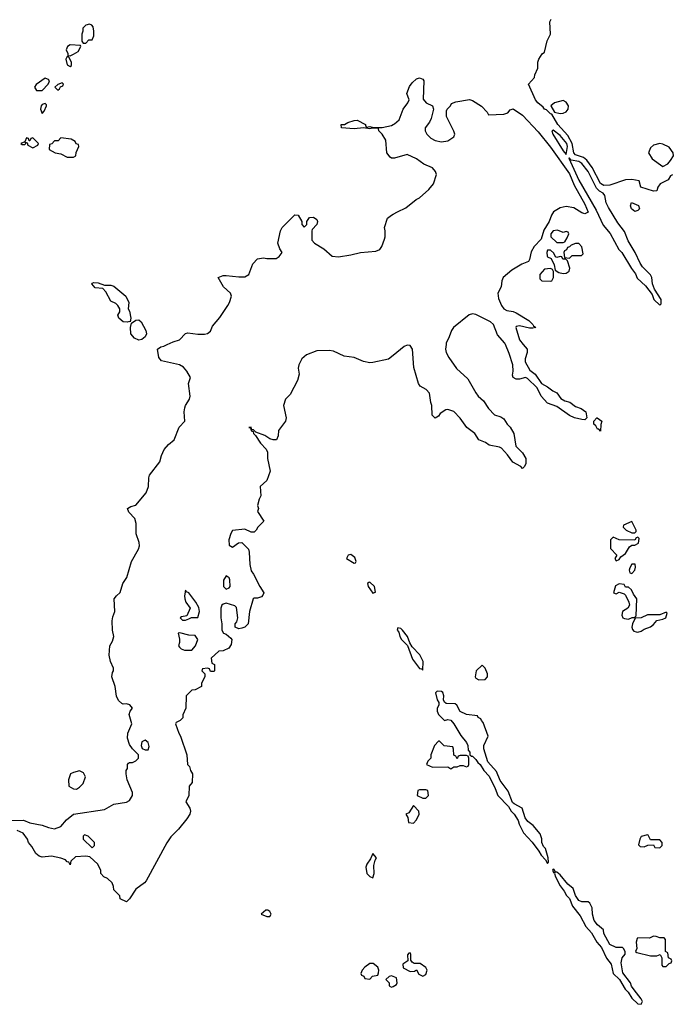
# Model space of a CAD drawing. Header units: inches. Extents: x 2789275 to 2951659, y 860290 to 1033804.
# Tile 130 of 256: x 2847606 to 2851790, y 995772 to 1002083. Entities that reach past the tile are written whole.
import ezdxf

# ---------------------------------------------------------------- set-up
doc = ezdxf.new("R2010")
doc.units = ezdxf.units.IN
doc.header["$MEASUREMENT"] = 0
for name, color, linetype in [('C8040', 7, 'Continuous'), ('C8050', 7, 'Continuous'), ('C8949', 7, 'Continuous'), ('C8959', 7, 'Continuous')]:
    doc.layers.add(name, color=color, linetype=linetype)

msp = doc.modelspace()

# ---------------------------------------------------------------- linework, layer by layer
at = {"layer": 'C8040', "color": 2}
for points, elevation in [([(2848054.6, 1002054.6), (2848030, 1002048), (2848011.6, 1002028.4), (2848011.1, 1002008.9), (2848004.7, 1001990), (2848004.7, 1001944.7), (2848012.7, 1001932.7), (2848030, 1001932), (2848050, 1001954), (2848070, 1001954), (2848080.4, 1001979.6), (2848082, 1002010), (2848076.4, 1002036.4), (2848068.4, 1002048.4)], 6), ([(2847930, 1001922), (2847912, 1001910), (2847904.7, 1001890), (2847914, 1001866), (2847914, 1001854), (2847930, 1001852), (2847950, 1001862), (2847980.4, 1001879.6), (2847998, 1001910), (2847996.4, 1001916.4)], 6), ([(2847910, 1001846), (2847902, 1001830), (2847910, 1001794), (2847930, 1001782), (2847938, 1001790), (2847938, 1001810), (2847922, 1001842)], 6), ([(2847770, 1001708.7), (2847711.6, 1001668.4), (2847702, 1001650), (2847714, 1001630), (2847750, 1001628.2), (2847788.7, 1001670), (2847796, 1001684), (2847797.2, 1001690), (2847790, 1001699)], 6), ([(2847878, 1001678), (2847850, 1001668), (2847832, 1001650), (2847850, 1001632), (2847860.4, 1001639.6), (2847867.3, 1001652.7), (2847882, 1001658), (2847886, 1001670)], 6), ([(2847770, 1001546), (2847750, 1001539), (2847742.8, 1001530), (2847738.8, 1001510), (2847750, 1001482), (2847763.1, 1001496.9), (2847778, 1001530), (2847778, 1001538)], 6), ([(2847690, 1001326), (2847678, 1001322), (2847670, 1001306), (2847666, 1001306), (2847662, 1001322), (2847650, 1001326), (2847639.6, 1001300.4), (2847614, 1001290), (2847622, 1001282), (2847638, 1001282), (2847646, 1001290), (2847642, 1001298), (2847654, 1001294), (2847658, 1001278), (2847690, 1001262), (2847722, 1001278), (2847726, 1001290)], 6), ([(2847870, 1001326), (2847852.7, 1001307.3), (2847830, 1001306), (2847812.7, 1001287.3), (2847798, 1001282), (2847794, 1001250), (2847834, 1001230), (2847870, 1001222), (2847910, 1001202), (2847950, 1001202), (2847966, 1001210), (2847968.4, 1001231.6), (2847986, 1001270), (2847982, 1001282), (2847968, 1001288), (2847962, 1001302), (2847936.4, 1001316.4)], 6), ([(2848314, 1000146), (2848310, 1000148), (2848296, 1000144), (2848270, 1000146), (2848242, 1000170), (2848235.3, 1000190), (2848248.7, 1000210), (2848248.7, 1000230), (2848235.3, 1000250), (2848222.7, 1000262.7), (2848190, 1000279), (2848157.5, 1000337.5), (2848139, 1000359), (2848090, 1000365.2), (2848068.7, 1000390), (2848070, 1000394), (2848082, 1000398), (2848110, 1000396), (2848150, 1000382), (2848190, 1000380.7), (2848210, 1000374), (2848286, 1000310), (2848306.8, 1000270), (2848302, 1000230), (2848310, 1000214), (2848318, 1000170)], 2), ([(2848370, 1000029.3), (2848341.7, 1000041.7), (2848319.5, 1000070), (2848316, 1000110), (2848322, 1000138), (2848350, 1000158), (2848370, 1000158.8), (2848385.2, 1000145.2), (2848414.9, 1000090), (2848419.3, 1000070), (2848410, 1000049.6), (2848390, 1000034)], 2)]:
    msp.add_lwpolyline(points, close=True, dxfattribs=dict(at, elevation=elevation))
at = {"layer": 'C8040', "color": 2, "elevation": 2}
for points in [[(2850000, 1001195.3), (2849990, 1001195.3), (2849982, 1001202), (2849959, 1001230), (2849954, 1001310), (2849929.4, 1001349.4), (2849908, 1001370), (2849906, 1001386), (2849868, 1001388), (2849850, 1001384), (2849810, 1001389), (2849750, 1001382.7), (2849670, 1001389.2), (2849668, 1001410), (2849689, 1001411), (2849710, 1001424.7), (2849750, 1001437.3), (2849770, 1001438.8), (2849822, 1001410), (2849822, 1001402), (2849830, 1001394), (2849850, 1001398), (2849871.6, 1001391.6), (2849930, 1001391), (2849990, 1001404.7), (2850000, 1001410.3)], [(2848550.7, 1000000), (2848590, 1000018), (2848629.5, 1000030.5), (2848670, 1000071), (2848683.2, 1000076.8), (2848748.1, 1000068.1), (2848790, 1000068), (2848810, 1000070.7), (2848830, 1000087.3), (2848841.2, 1000118.8), (2848890, 1000174), (2848939.6, 1000250), (2848951.6, 1000270), (2848964.5, 1000310), (2848957.2, 1000330), (2848913.2, 1000370), (2848878, 1000430), (2848910, 1000442.8), (2848930, 1000444), (2849010, 1000434), (2849050, 1000434.8), (2849074, 1000450), (2849101.5, 1000518.5), (2849130, 1000550.8), (2849170, 1000556), (2849190, 1000551.3), (2849250, 1000551.3), (2849270, 1000564.7), (2849288.7, 1000590), (2849273.6, 1000613.6), (2849262, 1000650), (2849277.2, 1000730), (2849289.5, 1000750.5), (2849370, 1000831.3), (2849392, 1000830), (2849414, 1000790), (2849414, 1000770), (2849430, 1000754), (2849446, 1000770), (2849446, 1000790), (2849464.7, 1000815.3), (2849490, 1000818), (2849510, 1000802), (2849516, 1000790), (2849511.3, 1000770), (2849481, 1000739), (2849478, 1000730), (2849478.8, 1000670), (2849496, 1000650), (2849554.9, 1000614.9), (2849610, 1000567.3), (2849650, 1000562), (2849730, 1000574.9), (2849790, 1000590.6), (2849890, 1000598.8), (2849914, 1000610), (2849928.7, 1000630), (2849944.7, 1000675.3), (2849949, 1000690), (2849949, 1000730), (2849944, 1000750), (2849964, 1000810), (2849988.7, 1000830), (2850000, 1000836.5)]]:
    msp.add_lwpolyline(points, dxfattribs=at)
at = {"layer": 'C8050', "color": 2, "elevation": 2}
for points in [[(2851790.7, 1001089.3), (2851778, 1001082), (2851763.6, 1001056.4), (2851712, 1001030), (2851698, 1001010), (2851690, 1000986), (2851670, 1000984), (2851588, 1001010), (2851578, 1001050), (2851530, 1001059.5), (2851490, 1001056.2), (2851390, 1001022), (2851350, 1001021.1), (2851330, 1001033.6), (2851275.3, 1001135.3), (2851242.4, 1001182.4), (2851220.6, 1001200.6), (2851170, 1001217.6), (2851158.8, 1001230), (2851149, 1001290), (2851120.9, 1001340.9), (2851056.9, 1001410), (2851018, 1001478), (2851010, 1001479), (2850984.1, 1001504.1), (2850970, 1001509.5), (2850962.9, 1001522.9), (2850927, 1001550), (2850912.7, 1001570), (2850868, 1001670), (2850907.3, 1001712.7), (2850908, 1001730), (2850928.4, 1001771.6), (2850928.7, 1001810), (2850935.3, 1001830), (2850956.4, 1001863.6), (2850970, 1001874), (2850988, 1001948), (2851008.7, 1001990), (2851004, 1002070), (2851013.6, 1002086.4)], [(2850000, 1001410.3), (2850010, 1001416), (2850038.6, 1001441.4), (2850064, 1001510), (2850095.3, 1001550), (2850102, 1001570), (2850088, 1001610), (2850105.6, 1001654.4), (2850122, 1001678), (2850150, 1001704.7), (2850170, 1001711), (2850190, 1001702), (2850196, 1001690), (2850192.7, 1001572.7), (2850212, 1001550), (2850252, 1001530), (2850258, 1001510), (2850244.7, 1001450), (2850233.7, 1001426.3), (2850204.7, 1001390), (2850206, 1001370), (2850216, 1001350), (2850242.4, 1001322.4), (2850270, 1001307.7), (2850310, 1001300.7), (2850350, 1001306.8), (2850390, 1001332), (2850395.1, 1001350), (2850390, 1001368), (2850343.2, 1001463.2), (2850342, 1001498), (2850346, 1001510), (2850368.4, 1001531.6), (2850375.3, 1001544.7), (2850402.7, 1001557.3), (2850490, 1001571.3), (2850510, 1001564.7), (2850567.5, 1001527.5), (2850602, 1001490), (2850612, 1001472), (2850710, 1001476.3), (2850734.5, 1001485.5), (2850750, 1001504.7), (2850770, 1001510.6), (2850830.6, 1001470), (2850930, 1001363), (2851010, 1001266), (2851130, 1001094), (2851161.2, 1001021.2), (2851230, 1000900.7), (2851250.4, 1000849.6), (2851230, 1000839.3), (2851210, 1000844.5), (2851157.7, 1000877.7), (2851110, 1000886.3), (2851070, 1000876.9), (2851029.2, 1000850.8), (2851014.6, 1000830), (2851000.3, 1000790), (2850966.6, 1000733.4), (2850950, 1000675.1), (2850904.9, 1000630), (2850884.3, 1000595.7), (2850874.4, 1000545.6), (2850867.2, 1000532.8), (2850824.3, 1000515.7), (2850762.2, 1000477.8), (2850706.4, 1000430), (2850696.4, 1000410), (2850693.4, 1000370), (2850672.4, 1000330), (2850675.3, 1000295.3), (2850694.4, 1000250), (2850710, 1000230.5), (2850730, 1000219.5), (2850770, 1000213.4), (2850790, 1000203.8), (2850870, 1000154), (2850896, 1000130), (2850899.6, 1000119.6), (2850914, 1000110), (2850894.8, 1000105.2), (2850873.4, 1000106.6), (2850810, 1000121.2), (2850790, 1000115.3), (2850786, 1000110), (2850810.4, 1000030), (2850834.4, 1000000)], [(2850000, 1000836.5), (2850027.7, 1000852.3), (2850082.5, 1000877.5), (2850148.7, 1000930), (2850170, 1000940.7), (2850230, 1000994), (2850258, 1001030), (2850277.2, 1001090), (2850272.7, 1001110), (2850252.9, 1001132.9), (2850196.9, 1001156.9), (2850150, 1001192), (2850090, 1001219), (2850010, 1001195.3), (2850000, 1001195.3)], [(2850720.4, 1000000), (2850716.2, 1000010), (2850670, 1000063.7), (2850642.9, 1000130), (2850625.4, 1000145.4), (2850530, 1000192.8), (2850510, 1000197.4), (2850487.9, 1000192.1), (2850387, 1000110), (2850373.7, 1000090), (2850360.3, 1000050), (2850340.3, 1000010), (2850339.2, 1000000)]]:
    msp.add_lwpolyline(points, dxfattribs=at)
at = {"layer": 'C8050', "color": 2}
for points, elevation in [([(2851090, 1001564), (2851034, 1001550), (2851012, 1001530), (2851034, 1001490), (2851070, 1001482), (2851090, 1001484.7), (2851110, 1001492), (2851122, 1001510), (2851124, 1001530), (2851110, 1001554)], 2), ([(2851025.2, 1001374.8), (2851018, 1001370), (2851023, 1001350), (2851090, 1001242.8), (2851110, 1001218), (2851118.2, 1001270), (2851112.9, 1001290), (2851070, 1001341.6)], 6), ([(2851710, 1001289.3), (2851670, 1001279.3), (2851650, 1001261.2), (2851636.3, 1001230), (2851660.7, 1001190), (2851730, 1001141), (2851760.9, 1001159.1), (2851778.9, 1001181.1), (2851797.2, 1001210), (2851796, 1001230), (2851770, 1001265.2), (2851730, 1001286)], 2), ([(2851130, 1001196), (2851125.8, 1001194.2), (2851190, 1001054), (2851301, 1000861), (2851346, 1000766), (2851391.8, 1000711.8), (2851446.8, 1000610), (2851466.8, 1000590), (2851527.5, 1000487.5), (2851553.2, 1000453.2), (2851565.5, 1000425.5), (2851617.5, 1000377.5), (2851661, 1000321), (2851672, 1000290), (2851710, 1000254), (2851718, 1000262), (2851718, 1000290), (2851676.5, 1000356.5), (2851664, 1000390), (2851659, 1000430), (2851650, 1000448), (2851599.5, 1000499.5), (2851583.3, 1000523.3), (2851551.6, 1000590), (2851506.2, 1000666.2), (2851484.5, 1000724.5), (2851440.1, 1000780.1), (2851380, 1000880), (2851366.3, 1000910), (2851356.6, 1000956.6), (2851346, 1000970), (2851323, 1000983), (2851303, 1001003), (2851250, 1001109.6), (2851210, 1001161.7), (2851190, 1001174.4), (2851142, 1001182)], 6), ([(2851550, 1000854), (2851528.7, 1000870), (2851522, 1000890), (2851528.7, 1000911.3), (2851572.8, 1000892.8), (2851578.8, 1000870), (2851570, 1000859)], 2), ([(2851053.6, 1000733.6), (2851026, 1000730), (2851012, 1000710), (2851012, 1000690), (2851050, 1000654), (2851090, 1000654), (2851102, 1000658), (2851116.4, 1000683.6), (2851126, 1000710), (2851122, 1000722), (2851110, 1000726), (2851090, 1000718)], 6), ([(2851190, 1000648), (2851170, 1000648), (2851142, 1000638), (2851130, 1000626), (2851118, 1000622), (2851112.7, 1000607.3), (2851098, 1000602), (2851094, 1000590), (2851098, 1000558), (2851130, 1000554), (2851148, 1000572), (2851208.4, 1000571.6), (2851218, 1000582), (2851210, 1000628)], 6), ([(2851010, 1000606), (2850990, 1000606), (2850984.7, 1000590), (2850987.1, 1000567.1), (2850990, 1000562), (2851012.7, 1000552.7), (2851031.6, 1000511.6), (2851038, 1000478), (2851062.8, 1000462.8), (2851090, 1000456), (2851110, 1000458.8), (2851128.7, 1000470), (2851134, 1000490), (2851118, 1000538), (2851107.3, 1000547.3), (2851088.4, 1000548.4), (2851082, 1000562), (2851070, 1000566), (2851050, 1000558), (2851042, 1000562), (2851030, 1000586)], 6), ([(2851008, 1000488), (2850970, 1000484), (2850940.7, 1000450), (2850941, 1000421), (2850954, 1000410), (2851010, 1000406.8), (2851018, 1000410), (2851028.7, 1000430), (2851028, 1000468), (2851022, 1000482)], 6)]:
    msp.add_lwpolyline(points, close=True, dxfattribs=dict(at, elevation=elevation))
at = {"layer": 'C8949', "color": 2}
for points, elevation in [([(2847470, 996951), (2847630, 996951.3), (2847670, 996936), (2847750, 996921), (2847790, 996904.7), (2847830, 996896), (2847869.3, 996910.7), (2847905.4, 996954.6), (2847950, 996990.5), (2848150, 997021), (2848210, 997054.8), (2848290, 997067.3), (2848310, 997078.8), (2848329.3, 997110), (2848329.3, 997130), (2848294, 997210), (2848288, 997250), (2848288, 997270), (2848296.4, 997283.6), (2848298, 997310), (2848303.1, 997316.9), (2848310, 997322), (2848330, 997322), (2848350, 997332), (2848368, 997350), (2848368, 997370), (2848329.3, 997409.3), (2848310, 997438), (2848298, 997478), (2848299.3, 997510), (2848325.2, 997570), (2848308.7, 997630), (2848314, 997650), (2848328.7, 997670), (2848312.3, 997692.3), (2848290, 997697.2), (2848270, 997695.3), (2848260.2, 997700.2), (2848240.2, 997720.2), (2848226.3, 997746.3), (2848217.2, 997810), (2848197.2, 997870), (2848201.2, 997898.8), (2848208, 997910), (2848207.3, 997927.3), (2848188.9, 997968.9), (2848179, 998010), (2848184, 998070), (2848200.2, 998099.8), (2848209.2, 998130), (2848202, 998170), (2848199.6, 998230), (2848204, 998256), (2848217, 998290), (2848212, 998370), (2848226, 998390), (2848249.6, 998410.4), (2848267, 998470), (2848292.9, 998507.1), (2848323.5, 998610), (2848367.8, 998690), (2848374.7, 998710), (2848372.7, 998732.7), (2848352.7, 998787.3), (2848353.2, 998853.2), (2848344.7, 998884.7), (2848306.3, 998926.3), (2848298, 998950), (2848318, 998962), (2848350, 998970.8), (2848416, 999050), (2848432, 999090), (2848432.9, 999147.1), (2848437.2, 999162.8), (2848505.2, 999250), (2848515.1, 999290), (2848531.9, 999328.1), (2848559.1, 999360.9), (2848597.2, 999390), (2848629.2, 999470.8), (2848664, 999510), (2848661.2, 999570), (2848664.7, 999595.3), (2848669.1, 999610.9), (2848694, 999650), (2848699, 999670), (2848688, 999750), (2848702, 999790), (2848678, 999830), (2848655.6, 999855.6), (2848630, 999869.6), (2848516, 999896), (2848497.2, 999917.2), (2848488.7, 999970), (2848510, 999986.8), (2848530, 999990.5), (2848550.7, 1000000)], 2), ([(2850000, 999930.9), (2849970, 999906.6), (2849870, 999885.1), (2849850, 999883.6), (2849810, 999891.5), (2849750, 999918.4), (2849686.7, 999926.7), (2849618.5, 999958.5), (2849590, 999963.5), (2849510, 999959.5), (2849444.7, 999935.3), (2849414.8, 999910), (2849394.8, 999870), (2849391, 999850), (2849398, 999810), (2849386.8, 999770), (2849339.8, 999680.2), (2849311, 999650), (2849297.3, 999610), (2849314, 999530), (2849311, 999510), (2849264.7, 999450), (2849263.6, 999416.4), (2849252, 999390), (2849231, 999389), (2849210, 999397.2), (2849177.4, 999417.4), (2849120.1, 999440.1), (2849105.4, 999454.6), (2849094.6, 999454.6), (2849090, 999472), (2849074, 999470), (2849086, 999466), (2849090, 999447.3), (2849103.6, 999443.6), (2849104.9, 999430), (2849118, 999418), (2849149.2, 999369.2), (2849185.5, 999330), (2849194.8, 999310), (2849194.8, 999270), (2849210.9, 999189.1), (2849191.3, 999130), (2849146.8, 999090), (2849151.3, 999030), (2849141, 999010), (2849131.3, 998970), (2849136, 998950), (2849131.3, 998930), (2849170.7, 998869.3), (2849132, 998830), (2849122, 998810), (2849110, 998798), (2849090, 998798), (2849050, 998818), (2848970, 998808.7), (2848958.8, 998790), (2848946.8, 998750), (2848950, 998714), (2848970, 998702), (2849009.2, 998730.8), (2849030, 998731.3), (2849072, 998690), (2849078, 998670), (2849081, 998590), (2849091, 998550), (2849106, 998530), (2849144.7, 998450), (2849171, 998409), (2849165.4, 998394.6), (2849155.3, 998384.7), (2849130, 998375.3), (2849110, 998375.3), (2849102, 998370), (2849078.8, 998290), (2849070.8, 998210), (2849050, 998188.7), (2849030, 998182), (2849010, 998178), (2848988, 998190), (2848988, 998210), (2848997.2, 998222.8), (2849005.2, 998250), (2848996, 998316), (2848985.2, 998325.2), (2848930, 998342.7), (2848910, 998337.2), (2848902.8, 998330), (2848894.8, 998310), (2848894.8, 998250), (2848902, 998210), (2848902, 998170), (2848911.6, 998151.6), (2848930, 998144.7), (2848959.8, 998119.8), (2848966, 998110), (2848962, 998078), (2848946, 998054), (2848910, 998038), (2848883.6, 998036.4), (2848834, 997990), (2848838, 997958), (2848854, 997950), (2848854, 997910), (2848850, 997906), (2848830, 997906), (2848822, 997922), (2848810, 997926), (2848778, 997922), (2848774, 997910), (2848794, 997890), (2848794, 997870), (2848772, 997830), (2848772, 997808), (2848730, 997788), (2848710, 997786), (2848674, 997750), (2848672, 997670), (2848652.7, 997627.3), (2848651.6, 997608.4), (2848634, 997590), (2848610, 997578), (2848604.7, 997570), (2848626, 997510), (2848638, 997490), (2848678, 997370), (2848682, 997310), (2848695.3, 997295.3), (2848702, 997270), (2848714, 997250), (2848712.7, 997192.7), (2848692, 997170), (2848691.3, 997110), (2848671.3, 997070), (2848697.3, 997030), (2848700.5, 997010), (2848696.3, 996990), (2848678.4, 996961.6), (2848624.5, 996895.5), (2848575.3, 996844.7), (2848550, 996808), (2848416.7, 996563.3), (2848406, 996550), (2848351, 996510), (2848310, 996448), (2848290, 996428), (2848250, 996448), (2848248, 996468), (2848210, 996506), (2848207.3, 996527.3), (2848198, 996550), (2848170, 996578), (2848146, 996590), (2848126, 996610), (2848126, 996630), (2848108, 996670), (2848056.4, 996716.4), (2848030, 996722), (2847962.8, 996717.2), (2847934, 996690), (2847930, 996666), (2847922, 996682), (2847910, 996686), (2847899, 996699), (2847870, 996709), (2847810, 996722), (2847750, 996715.3), (2847730, 996722), (2847710, 996738), (2847684, 996784), (2847662, 996810), (2847655.3, 996830), (2847629.3, 996869.3), (2847590, 996885.2)], 2), ([(2850000, 995951.2), (2849990, 995955.3), (2849974, 995950), (2849954, 995930), (2849974, 995910), (2849974, 995890), (2849990, 995882), (2850000, 995887)], 6)]:
    msp.add_lwpolyline(points, dxfattribs=dict(at, elevation=elevation))
for points, elevation in [([(2849730, 998654), (2849712, 998650), (2849702, 998630), (2849750, 998598.8), (2849758.6, 998601.4), (2849764, 998610), (2849754.9, 998634.9)], 6), ([(2848930, 998518), (2848912, 998490), (2848912, 998450), (2848930, 998432), (2848950, 998442), (2848955.3, 998450), (2848953.6, 998493.6), (2848950, 998506)], 2), ([(2849850, 998478), (2849843.4, 998476.6), (2849836, 998470), (2849840.5, 998450), (2849870, 998406.8), (2849887.3, 998412.7), (2849880.9, 998450)], 6), ([(2848670, 998426), (2848662, 998390), (2848664.9, 998370), (2848671, 998350), (2848698, 998310), (2848678, 998262), (2848643.6, 998256.4), (2848634, 998250), (2848650, 998234), (2848670, 998234), (2848690, 998242), (2848708, 998252), (2848748, 998252), (2848759, 998290), (2848754.6, 998314.6), (2848735.3, 998350), (2848690, 998408.7), (2848675.3, 998415.3)], 2), ([(2848633.6, 998153.6), (2848622, 998150), (2848631.3, 998111.3), (2848631.3, 998090), (2848624.7, 998070), (2848630, 998062), (2848642, 998050), (2848662, 998042), (2848710, 998041), (2848734, 998070), (2848748.7, 998110), (2848735.3, 998130), (2848730, 998135.3), (2848690, 998139)], 2), ([(2848410, 997464), (2848390, 997455.3), (2848384.7, 997430), (2848391.3, 997411.3), (2848410, 997402), (2848430, 997402), (2848436.5, 997423.5), (2848428.7, 997450)], 2), ([(2847990, 997268), (2847950, 997258), (2847931.6, 997248.4), (2847918, 997210), (2847922, 997170), (2847950, 997152), (2847970, 997151.3), (2847990, 997164.7), (2848013.6, 997186.4), (2848028, 997230), (2848014.6, 997254.6)], 6), ([(2848022, 996858), (2848014, 996850), (2848014, 996830), (2848070, 996774), (2848086, 996790), (2848086, 996810), (2848046, 996850)], 2), ([(2849870, 996738), (2849855.3, 996704.7), (2849831.3, 996670), (2849826, 996650), (2849831.1, 996611.1), (2849850, 996592), (2849870, 996582), (2849879, 996610), (2849877.5, 996662.5), (2849884.7, 996695.3), (2849894, 996710)], 6), ([(2849196.4, 996376.4), (2849183.6, 996376.4), (2849154, 996350), (2849190, 996334), (2849210, 996334), (2849218, 996350), (2849210, 996366)], 6), ([(2849872.7, 996032.7), (2849850, 996032.7), (2849818, 996010), (2849801, 995990), (2849794, 995970), (2849798, 995958), (2849812, 995952), (2849818, 995938), (2849850, 995934), (2849868.4, 995951.6), (2849902, 995958), (2849907.3, 995972.7), (2849908, 995990), (2849902, 996010)], 6)]:
    msp.add_lwpolyline(points, close=True, dxfattribs=dict(at, elevation=elevation))
at = {"layer": 'C8959', "color": 2}
for points, elevation in [([(2850339.2, 1000000), (2850336, 999970), (2850341.1, 999950), (2850356.9, 999916.9), (2850406.7, 999846.7), (2850479.9, 999779.9), (2850530, 999691.3), (2850546, 999670), (2850579.8, 999639.8), (2850610.9, 999590.9), (2850651.1, 999551.1), (2850690, 999538), (2850710, 999524.7), (2850731, 999490), (2850750.5, 999470.5), (2850774.8, 999430), (2850786, 999350), (2850830, 999306), (2850850.4, 999270), (2850850, 999238), (2850842, 999218), (2850830, 999206), (2850818, 999218), (2850766.8, 999246.8), (2850734, 999294), (2850695.5, 999335.5), (2850682.7, 999342.7), (2850616.5, 999356.5), (2850591.9, 999371.9), (2850549.3, 999389.3), (2850524, 999430), (2850472.7, 999470), (2850430, 999529.3), (2850390, 999572.3), (2850350, 999585.2), (2850338, 999582), (2850301.4, 999558.6), (2850290, 999542), (2850270, 999528.7), (2850250, 999548), (2850249.2, 999610), (2850240.9, 999630), (2850232.7, 999690), (2850211.5, 999711.5), (2850174.5, 999734.5), (2850162.7, 999750), (2850133.3, 999853.3), (2850124.7, 999970), (2850110, 999993.6), (2850090, 999996.9), (2850070, 999987.6), (2850000, 999930.9)], 2), ([(2850834.4, 1000000), (2850858.4, 999970), (2850860.4, 999950), (2850846.8, 999910), (2850847.3, 999890), (2850877.5, 999837.5), (2850910.8, 999810), (2850950.5, 999750.5), (2850990, 999730.6), (2851023.4, 999703.4), (2851050.3, 999690.3), (2851074.6, 999654.6), (2851100.3, 999640.3), (2851132, 999632), (2851170, 999604), (2851204.7, 999590), (2851236, 999570), (2851242, 999530), (2851230, 999518), (2851210, 999519.3), (2851162, 999530), (2851130, 999546.6), (2851050, 999604.5), (2850990, 999626), (2850950, 999669), (2850923.2, 999723.2), (2850862, 999782), (2850849, 999789), (2850810, 999779.3), (2850790, 999779.3), (2850768.7, 999790), (2850765.2, 999805.2), (2850769.3, 999830), (2850766.6, 999870), (2850744, 999944), (2850720.4, 1000000)], 2), ([(2850000, 995887), (2850022, 995898), (2850026, 995910), (2850022, 995942), (2850000, 995951.2)], 6)]:
    msp.add_lwpolyline(points, dxfattribs=dict(at, elevation=elevation))
for points, elevation in [([(2851330, 999446), (2851318, 999458), (2851310, 999458), (2851299.3, 999479.3), (2851286, 999490), (2851286, 999510), (2851306, 999530), (2851309.2, 999530.8), (2851338, 999510), (2851331.1, 999488.9)], 2), ([(2851530, 998866), (2851478, 998842), (2851474, 998830), (2851494, 998810), (2851530, 998794), (2851550, 998794), (2851558, 998802), (2851558, 998810)], 6), ([(2851570, 998766), (2851558, 998762), (2851550, 998746), (2851450, 998748), (2851410, 998766), (2851394, 998750), (2851392.7, 998692.7), (2851434, 998650), (2851422, 998630), (2851430, 998614), (2851450, 998622), (2851460.2, 998639.8), (2851490, 998662), (2851516.4, 998703.6), (2851530, 998714), (2851550, 998714), (2851572.5, 998727.5), (2851578, 998758)], 6), ([(2851552.7, 998592.7), (2851530, 998592.7), (2851518, 998570), (2851514, 998554), (2851518, 998538), (2851530, 998534), (2851550, 998554), (2851554.6, 998574.6)], 6), ([(2851450, 998466), (2851426, 998454), (2851414, 998410), (2851430, 998402), (2851450, 998414), (2851482, 998402), (2851490, 998394), (2851511.3, 998350), (2851516, 998330), (2851504.7, 998310), (2851471.3, 998290), (2851466.4, 998266.4), (2851472, 998250), (2851484, 998244), (2851510, 998241), (2851532, 998252), (2851548, 998252), (2851558, 998262), (2851562, 998370), (2851540.2, 998400.2), (2851528.4, 998428.4), (2851510, 998446), (2851490, 998446), (2851482, 998462)], 6), ([(2851750, 998286), (2851710, 998268), (2851631.6, 998268.4), (2851590, 998248.7), (2851552, 998248), (2851534.8, 998210), (2851530.8, 998190), (2851534.8, 998174.8), (2851544, 998164), (2851558.8, 998158.8), (2851570, 998157.3), (2851590, 998164), (2851610, 998177.3), (2851650, 998191), (2851670, 998206), (2851690, 998232), (2851730, 998241), (2851748, 998250), (2851758, 998278)], 6), ([(2850030, 998186), (2850026.8, 998170), (2850036.8, 998156.8), (2850044, 998130), (2850054.8, 998110), (2850092, 998072), (2850124.4, 997984.4), (2850170, 997924.7), (2850182, 997922), (2850190, 997914), (2850192.3, 997970), (2850171.3, 998011.3), (2850122.7, 998062.7), (2850108, 998088), (2850092.7, 998130), (2850061.2, 998170), (2850050, 998181.2)], 6), ([(2850570, 997946), (2850532, 997910), (2850526.8, 997870), (2850530, 997862), (2850550, 997852), (2850590, 997854), (2850606, 997870), (2850606, 997890), (2850590, 997926)], 6), ([(2850282, 997778), (2850272, 997768), (2850282.8, 997722.8), (2850292.7, 997707.3), (2850294, 997690), (2850282, 997670), (2850282, 997650), (2850291, 997630), (2850330, 997591), (2850350, 997597.3), (2850370, 997594), (2850390.3, 997570.3), (2850435.2, 997495.2), (2850470.8, 997450), (2850478.8, 997430), (2850481, 997401), (2850492, 997388), (2850492, 997372), (2850502, 997362), (2850510, 997362), (2850530, 997342), (2850542.8, 997322.8), (2850558, 997310), (2850581, 997270), (2850615.2, 997235.2), (2850655.2, 997155.2), (2850671.3, 997110), (2850739.8, 997039.8), (2850756, 997010), (2850776, 996990), (2850801, 996950), (2850807.5, 996927.5), (2850836, 996870), (2850890.5, 996810.5), (2850934, 996754), (2850948.2, 996728.2), (2850978, 996698), (2850990, 996674), (2850996.4, 996683.6), (2850994, 996710), (2850977.2, 996770), (2850964.1, 996784.1), (2850953.2, 996810), (2850952.7, 996832.7), (2850943.7, 996863.7), (2850898, 996918), (2850864.1, 996944.1), (2850846.3, 996966.3), (2850828, 997030), (2850776, 997056), (2850765.6, 997065.6), (2850737.2, 997137.2), (2850686.6, 997206.6), (2850663.1, 997263.1), (2850606.3, 997326.3), (2850582, 997410), (2850582, 997430), (2850609, 997490), (2850578, 997578), (2850566, 997590), (2850562, 997602), (2850546, 997610), (2850542, 997622), (2850470, 997628.7), (2850430, 997648.7), (2850409.3, 997689.3), (2850398, 997698), (2850341, 997701), (2850328.7, 997708.7), (2850323.2, 997723.2), (2850326, 997750), (2850319, 997770), (2850310, 997776)], 6), ([(2850298, 997458), (2850290, 997458), (2850266, 997430), (2850242, 997370), (2850242, 997350), (2850222, 997330), (2850214, 997310), (2850252.7, 997292.7), (2850350, 997294), (2850370, 997282), (2850390, 997294), (2850410, 997294), (2850430, 997302), (2850450, 997302), (2850470, 997294), (2850482, 997298), (2850486, 997310), (2850486, 997350), (2850482, 997362), (2850470, 997366), (2850430, 997366), (2850418, 997362), (2850410, 997346), (2850402, 997362), (2850388.4, 997368.4), (2850387.3, 997407.3), (2850382, 997422), (2850328.4, 997428.4)], 6), ([(2850210, 997146), (2850170, 997146), (2850158, 997142), (2850154, 997110), (2850190, 997094), (2850210, 997094), (2850226, 997110), (2850222, 997142)], 6), ([(2850130, 997046), (2850099.8, 997000.2), (2850082, 996990), (2850094, 996970), (2850098, 996938), (2850130, 996934), (2850150, 996954), (2850168, 996990), (2850166, 997010)], 6), ([(2851630, 996858), (2851590, 996848), (2851581, 996830), (2851574, 996794), (2851583.6, 996783.6), (2851610, 996782), (2851632.7, 996792.7), (2851670, 996794), (2851678, 996778), (2851710, 996774), (2851726, 996790), (2851726, 996810), (2851710, 996826), (2851650, 996826), (2851635.3, 996855.3)], 6), ([(2851030, 996638), (2851023.6, 996636.4), (2851022, 996630), (2851030, 996614), (2851038, 996618), (2851034, 996610), (2851041, 996590), (2851070, 996532), (2851097.3, 996497.3), (2851111.3, 996470), (2851130.9, 996450.9), (2851150, 996402), (2851198.5, 996338.5), (2851234.8, 996270), (2851271, 996230), (2851306.8, 996170), (2851335.5, 996135.5), (2851368.3, 996068.3), (2851398.8, 996030), (2851411.3, 995970), (2851450.9, 995930.9), (2851486.8, 995870), (2851506, 995850), (2851530, 995811.3), (2851570, 995776), (2851590, 995772), (2851599, 995790), (2851590, 995808), (2851544.7, 995864.7), (2851529, 995889), (2851522, 995910), (2851473.6, 995973.6), (2851462.7, 996037.3), (2851468, 996070), (2851487.3, 996092.7), (2851488, 996110), (2851478, 996130), (2851470, 996135.3), (2851430, 996135.3), (2851390, 996155.3), (2851350, 996226), (2851348, 996250), (2851310, 996282), (2851289.4, 996309.4), (2851279, 996350), (2851275.3, 996390), (2851260.4, 996420.4), (2851250, 996428), (2851210, 996428), (2851190, 996438), (2851169, 996469), (2851154.6, 996514.6), (2851121.2, 996541.2), (2851070, 996602), (2851050, 996618), (2851040.4, 996620.4)], 6), ([(2851670, 996208), (2851643.6, 996196.4), (2851570, 996198), (2851565.4, 996194.6), (2851558, 996170), (2851562, 996130), (2851554, 996110), (2851563.6, 996103.6), (2851650, 996082), (2851690, 996082), (2851712, 996092), (2851722, 996070), (2851723.6, 996023.6), (2851730, 996014), (2851750, 996014), (2851770, 996034), (2851782, 996038), (2851786, 996050), (2851782, 996062), (2851766, 996070), (2851762, 996102), (2851746, 996110), (2851747.3, 996187.3), (2851738, 996198), (2851710, 996198), (2851687.3, 996207.3)], 6), ([(2850110, 996102), (2850101, 996099), (2850092, 996090), (2850094, 996050), (2850062, 996030), (2850065.4, 996005.4), (2850110, 995982), (2850136.4, 995983.6), (2850150, 995994), (2850165.4, 995965.4), (2850190, 995951.3), (2850210, 995962), (2850219, 995990), (2850210, 996008), (2850172.7, 996032.7), (2850134.6, 996034.6), (2850121.2, 996041.2), (2850114.6, 996054.6), (2850114, 996094)], 6)]:
    msp.add_lwpolyline(points, close=True, dxfattribs=dict(at, elevation=elevation))

doc.saveas('drawing.dxf')
